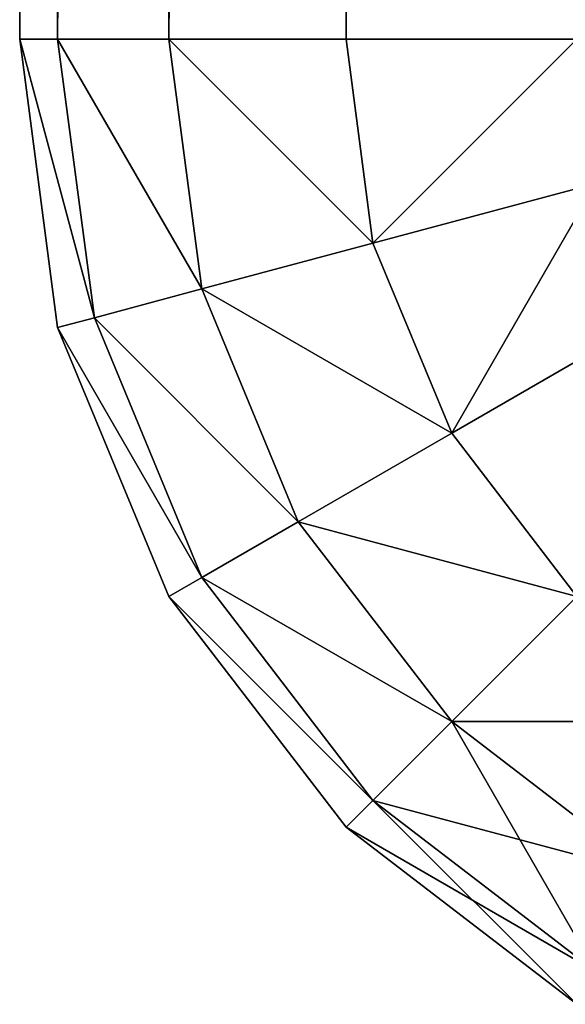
# Model space of a CAD drawing. Header units: centimetres. Extents: x -45 to 35, y -55 to 45.
# Tile 1 of 189: x -45 to -44.706, y -54.92 to -54.39. Entities that reach past the tile are written whole.
import ezdxf

# ---------------------------------------------------------------- set-up
doc = ezdxf.new("R2010")
doc.units = ezdxf.units.CM
doc.header["$LTSCALE"] = 2.54
doc.layers.get('0').update_dxf_attribs({"true_color": 0xff5454})

# ---------------------------------------------------------------- blocks, each defined once
blk = doc.blocks.new('Grupuj#4')
at = {"color": 7, "true_color": 0xfefefe}
for p, q in [((0, 99.4, 3.9), (0, 0.6, 3.9)), ((0, 99.4, 0.6), (0, 0.6, 0.6)), ((0, 99.4, 3.9), (0, 0.6, 3.9)), ((0, 99.4, 0.6), (0, 0.6, 0.6)), ((0.02044, 99.4, 4.05529), (0.02044, 0.6, 4.05529)), ((0.02044, 99.4, 4.05529), (0.02044, 0.6, 4.05529)), ((0.02044, 99.4, 0.44471), (0.02044, 0.6, 0.44471)), ((0.02044, 99.4, 0.44471), (0.02044, 0.6, 0.44471)), ((0.08038, 99.4, 4.2), (0.08038, 0.6, 4.2)), ((0.08038, 99.4, 4.2), (0.08038, 0.6, 4.2)), ((0.08038, 99.4, 0.3), (0.08038, 0.6, 0.3)), ((0.08038, 99.4, 0.3), (0.08038, 0.6, 0.3)), ((0.17574, 99.4, 4.32426), (0.17574, 0.6, 4.32426)), ((0.17574, 99.4, 4.32426), (0.17574, 0.6, 4.32426)), ((0.17574, 99.4, 0.17574), (0.17574, 0.6, 0.17574)), ((0.17574, 99.4, 0.17574), (0.17574, 0.6, 0.17574)), ((0, 0.6, 0.6), (0, 0.6, 3.9)), ((0, 0.6, 0.6), (0.02044, 0.44471, 0.6)), ((0, 0.6, 3.9), (0.02044, 0.44471, 3.9)), ((0.02044, 0.6, 4.05529), (0, 0.6, 3.9)), ((0.02044, 0.6, 0.44471), (0, 0.6, 0.6)), ((0, 0.6, 0.6), (0.02044, 0.44471, 0.6)), ((0, 0.6, 0.6), (0, 0.6, 3.9)), ((0.02044, 0.6, 4.05529), (0, 0.6, 3.9)), ((0, 0.6, 3.9), (0.02044, 0.44471, 3.9)), ((0.02044, 0.6, 0.44471), (0, 0.6, 0.6)), ((0.08038, 0.6, 4.2), (0.02044, 0.6, 4.05529)), ((0.08038, 0.6, 0.3), (0.02044, 0.6, 0.44471)), ((0.02044, 0.6, 0.44471), (0.04019, 0.45, 0.44471)), ((0.02044, 0.6, 0.44471), (0.04019, 0.45, 0.44471)), ((0.02044, 0.6, 4.05529), (0.04019, 0.45, 4.05529)), ((0.08038, 0.6, 4.2), (0.02044, 0.6, 4.05529)), ((0.02044, 0.6, 4.05529), (0.04019, 0.45, 4.05529)), ((0.08038, 0.6, 0.3), (0.02044, 0.6, 0.44471)), ((0.17574, 0.6, 4.32426), (0.08038, 0.6, 4.2)), ((0.08038, 0.6, 0.3), (0.09809, 0.46551, 0.3)), ((0.17574, 0.6, 0.17574), (0.08038, 0.6, 0.3)), ((0.08038, 0.6, 0.3), (0.09809, 0.46551, 0.3)), ((0.08038, 0.6, 4.2), (0.09809, 0.46551, 4.2)), ((0.17574, 0.6, 4.32426), (0.08038, 0.6, 4.2)), ((0.08038, 0.6, 4.2), (0.09809, 0.46551, 4.2)), ((0.17574, 0.6, 0.17574), (0.08038, 0.6, 0.3)), ((0.3, 0.6, 4.41962), (0.17574, 0.6, 4.32426)), ((0.3, 0.6, 0.08038), (0.17574, 0.6, 0.17574)), ((0.17574, 0.6, 0.17574), (0.19019, 0.49019, 0.17574)), ((0.17574, 0.6, 0.17574), (0.19019, 0.49019, 0.17574)), ((0.3, 0.6, 4.41962), (0.17574, 0.6, 4.32426)), ((0.17574, 0.6, 4.32426), (0.19019, 0.49019, 4.32426)), ((0.17574, 0.6, 4.32426), (0.19019, 0.49019, 4.32426)), ((0.3, 0.6, 0.08038), (0.17574, 0.6, 0.17574)), ((0.19019, 0.49019, 0.17574), (0.31022, 0.52235, 0.08038)), ((0.19019, 0.49019, 0.17574), (0.31022, 0.52235, 0.08038)), ((0.19019, 0.49019, 4.32426), (0.31022, 0.52235, 4.41962)), ((0.19019, 0.49019, 4.32426), (0.31022, 0.52235, 4.41962)), ((0.09809, 0.46551, 0.3), (0.19019, 0.49019, 0.17574)), ((0.09809, 0.46551, 0.3), (0.19019, 0.49019, 0.17574)), ((0.09809, 0.46551, 4.2), (0.19019, 0.49019, 4.32426)), ((0.09809, 0.46551, 4.2), (0.19019, 0.49019, 4.32426)), ((0.19019, 0.49019, 0.17574), (0.23258, 0.38787, 0.17574)), ((0.19019, 0.49019, 0.17574), (0.23258, 0.38787, 0.17574)), ((0.19019, 0.49019, 4.32426), (0.23258, 0.38787, 4.32426)), ((0.19019, 0.49019, 4.32426), (0.23258, 0.38787, 4.32426)), ((0.04019, 0.45, 0.44471), (0.09809, 0.46551, 0.3)), ((0.04019, 0.45, 0.44471), (0.09809, 0.46551, 0.3)), ((0.04019, 0.45, 4.05529), (0.09809, 0.46551, 4.2)), ((0.04019, 0.45, 4.05529), (0.09809, 0.46551, 4.2)), ((0.09809, 0.46551, 0.3), (0.15, 0.34019, 0.3)), ((0.09809, 0.46551, 0.3), (0.15, 0.34019, 0.3)), ((0.09809, 0.46551, 4.2), (0.15, 0.34019, 4.2)), ((0.09809, 0.46551, 4.2), (0.15, 0.34019, 4.2)), ((0.02044, 0.44471, 0.6), (0.04019, 0.45, 0.44471)), ((0.02044, 0.44471, 0.6), (0.04019, 0.45, 0.44471)), ((0.02044, 0.44471, 3.9), (0.04019, 0.45, 4.05529)), ((0.02044, 0.44471, 3.9), (0.04019, 0.45, 4.05529)), ((0.04019, 0.45, 0.44471), (0.09809, 0.31022, 0.44471)), ((0.04019, 0.45, 0.44471), (0.09809, 0.31022, 0.44471)), ((0.04019, 0.45, 4.05529), (0.09809, 0.31022, 4.05529)), ((0.04019, 0.45, 4.05529), (0.09809, 0.31022, 4.05529)), ((0.23258, 0.38787, 0.17574), (0.34019, 0.45, 0.08038)), ((0.23258, 0.38787, 0.17574), (0.34019, 0.45, 0.08038)), ((0.23258, 0.38787, 4.32426), (0.34019, 0.45, 4.41962)), ((0.23258, 0.38787, 4.32426), (0.34019, 0.45, 4.41962)), ((0.02044, 0.44471, 3.9), (0.02044, 0.44471, 0.6)), ((0.02044, 0.44471, 3.9), (0.02044, 0.44471, 0.6)), ((0.02044, 0.44471, 0.6), (0.08038, 0.3, 0.6)), ((0.02044, 0.44471, 3.9), (0.08038, 0.3, 3.9)), ((0.02044, 0.44471, 0.6), (0.08038, 0.3, 0.6)), ((0.02044, 0.44471, 3.9), (0.08038, 0.3, 3.9)), ((0.15, 0.34019, 0.3), (0.23258, 0.38787, 0.17574)), ((0.15, 0.34019, 0.3), (0.23258, 0.38787, 0.17574)), ((0.15, 0.34019, 4.2), (0.23258, 0.38787, 4.32426)), ((0.15, 0.34019, 4.2), (0.23258, 0.38787, 4.32426)), ((0.23258, 0.38787, 0.17574), (0.3, 0.3, 0.17574)), ((0.23258, 0.38787, 0.17574), (0.3, 0.3, 0.17574)), ((0.23258, 0.38787, 4.32426), (0.3, 0.3, 4.32426)), ((0.23258, 0.38787, 4.32426), (0.3, 0.3, 4.32426)), ((0.09809, 0.31022, 0.44471), (0.15, 0.34019, 0.3)), ((0.09809, 0.31022, 0.44471), (0.15, 0.34019, 0.3)), ((0.09809, 0.31022, 4.05529), (0.15, 0.34019, 4.2)), ((0.09809, 0.31022, 4.05529), (0.15, 0.34019, 4.2)), ((0.15, 0.34019, 0.3), (0.23258, 0.23258, 0.3)), ((0.15, 0.34019, 0.3), (0.23258, 0.23258, 0.3)), ((0.15, 0.34019, 4.2), (0.23258, 0.23258, 4.2)), ((0.15, 0.34019, 4.2), (0.23258, 0.23258, 4.2)), ((0.08038, 0.3, 0.6), (0.09809, 0.31022, 0.44471)), ((0.08038, 0.3, 0.6), (0.09809, 0.31022, 0.44471)), ((0.08038, 0.3, 3.9), (0.09809, 0.31022, 4.05529)), ((0.08038, 0.3, 3.9), (0.09809, 0.31022, 4.05529)), ((0.09809, 0.31022, 0.44471), (0.19019, 0.19019, 0.44471)), ((0.09809, 0.31022, 0.44471), (0.19019, 0.19019, 0.44471)), ((0.09809, 0.31022, 4.05529), (0.19019, 0.19019, 4.05529)), ((0.09809, 0.31022, 4.05529), (0.19019, 0.19019, 4.05529)), ((0.08038, 0.3, 3.9), (0.08038, 0.3, 0.6)), ((0.08038, 0.3, 3.9), (0.08038, 0.3, 0.6)), ((0.08038, 0.3, 0.6), (0.17574, 0.17574, 0.6)), ((0.08038, 0.3, 3.9), (0.17574, 0.17574, 3.9)), ((0.08038, 0.3, 0.6), (0.17574, 0.17574, 0.6)), ((0.08038, 0.3, 3.9), (0.17574, 0.17574, 3.9)), ((0.23258, 0.23258, 0.3), (0.3, 0.3, 0.17574)), ((0.23258, 0.23258, 0.3), (0.3, 0.3, 0.17574)), ((0.23258, 0.23258, 4.2), (0.3, 0.3, 4.32426)), ((0.23258, 0.23258, 4.2), (0.3, 0.3, 4.32426)), ((0.19019, 0.19019, 0.44471), (0.23258, 0.23258, 0.3)), ((0.19019, 0.19019, 0.44471), (0.23258, 0.23258, 0.3)), ((0.19019, 0.19019, 4.05529), (0.23258, 0.23258, 4.2)), ((0.19019, 0.19019, 4.05529), (0.23258, 0.23258, 4.2)), ((0.23258, 0.23258, 0.3), (0.34019, 0.15, 0.3)), ((0.23258, 0.23258, 0.3), (0.34019, 0.15, 0.3)), ((0.23258, 0.23258, 4.2), (0.34019, 0.15, 4.2)), ((0.23258, 0.23258, 4.2), (0.34019, 0.15, 4.2)), ((0.17574, 0.17574, 0.6), (0.19019, 0.19019, 0.44471)), ((0.17574, 0.17574, 0.6), (0.19019, 0.19019, 0.44471)), ((0.17574, 0.17574, 3.9), (0.19019, 0.19019, 4.05529)), ((0.17574, 0.17574, 3.9), (0.19019, 0.19019, 4.05529)), ((0.19019, 0.19019, 0.44471), (0.31022, 0.09809, 0.44471)), ((0.19019, 0.19019, 0.44471), (0.31022, 0.09809, 0.44471)), ((0.19019, 0.19019, 4.05529), (0.31022, 0.09809, 4.05529)), ((0.19019, 0.19019, 4.05529), (0.31022, 0.09809, 4.05529)), ((0.17574, 0.17574, 3.9), (0.17574, 0.17574, 0.6)), ((0.17574, 0.17574, 0.6), (0.3, 0.08038, 0.6)), ((0.17574, 0.17574, 3.9), (0.3, 0.08038, 3.9)), ((0.17574, 0.17574, 3.9), (0.17574, 0.17574, 0.6)), ((0.17574, 0.17574, 0.6), (0.3, 0.08038, 0.6)), ((0.17574, 0.17574, 3.9), (0.3, 0.08038, 3.9))]:
    blk.add_line(p, q, dxfattribs=at)
mesh = blk.add_polyface(dxfattribs=at)
corners = [(0.02044, 99.4, 4.05529), (0, 0.6, 3.9), (0.02044, 0.6, 4.05529), (0, 99.4, 3.9)]
mesh.append_faces([[corners[k] for k in face] for face in [(0, 1, 2), (1, 0, 3)]], dxfattribs={"vtx0": -1, "color": 7})
mesh = blk.add_polyface(dxfattribs=at)
corners = [(0, 99.4, 3.9), (0, 0.6, 0.6), (0, 0.6, 3.9), (0, 99.4, 0.6)]
mesh.append_faces([[corners[k] for k in face] for face in [(0, 1, 2), (1, 0, 3)]], dxfattribs={"vtx0": -1, "color": 7})
mesh = blk.add_polyface(dxfattribs=at)
corners = [(0, 99.4, 0.6), (0.02044, 0.6, 0.44471), (0, 0.6, 0.6), (0.02044, 99.4, 0.44471)]
mesh.append_faces([[corners[k] for k in face] for face in [(0, 1, 2), (1, 0, 3)]], dxfattribs={"vtx0": -1, "color": 7})
mesh = blk.add_polyface(dxfattribs=at)
corners = [(0.08038, 99.4, 4.2), (0.02044, 0.6, 4.05529), (0.08038, 0.6, 4.2), (0.02044, 99.4, 4.05529)]
mesh.append_faces([[corners[k] for k in face] for face in [(0, 1, 2), (1, 0, 3)]], dxfattribs={"vtx0": -1, "color": 7})
mesh = blk.add_polyface(dxfattribs=at)
corners = [(0.02044, 99.4, 0.44471), (0.08038, 0.6, 0.3), (0.02044, 0.6, 0.44471), (0.08038, 99.4, 0.3)]
mesh.append_faces([[corners[k] for k in face] for face in [(0, 1, 2), (1, 0, 3)]], dxfattribs={"vtx0": -1, "color": 7})
mesh = blk.add_polyface(dxfattribs=at)
corners = [(0.17574, 99.4, 4.32426), (0.08038, 0.6, 4.2), (0.17574, 0.6, 4.32426), (0.08038, 99.4, 4.2)]
mesh.append_faces([[corners[k] for k in face] for face in [(0, 1, 2), (1, 0, 3)]], dxfattribs={"vtx0": -1, "color": 7})
mesh = blk.add_polyface(dxfattribs=at)
corners = [(0.08038, 99.4, 0.3), (0.17574, 0.6, 0.17574), (0.08038, 0.6, 0.3), (0.17574, 99.4, 0.17574)]
mesh.append_faces([[corners[k] for k in face] for face in [(0, 1, 2), (1, 0, 3)]], dxfattribs={"vtx0": -1, "color": 7})
mesh = blk.add_polyface(dxfattribs=at)
corners = [(0.3, 0.6, 4.41962), (0.17574, 99.4, 4.32426), (0.17574, 0.6, 4.32426), (0.3, 99.4, 4.41962)]
mesh.append_faces([[corners[k] for k in face] for face in [(0, 1, 2), (1, 0, 3)]], dxfattribs={"vtx0": -1, "color": 7})
mesh = blk.add_polyface(dxfattribs=at)
corners = [(0.3, 99.4, 0.08038), (0.17574, 0.6, 0.17574), (0.17574, 99.4, 0.17574), (0.3, 0.6, 0.08038)]
mesh.append_faces([[corners[k] for k in face] for face in [(0, 1, 2), (1, 0, 3)]], dxfattribs={"vtx0": -1, "color": 7})
mesh = blk.add_polyface(dxfattribs=at)
corners = [(0, 0.6, 3.9), (0.02044, 0.44471, 0.6), (0.02044, 0.44471, 3.9), (0, 0.6, 0.6)]
mesh.append_faces([[corners[k] for k in face] for face in [(0, 1, 2), (1, 0, 3)]], dxfattribs={"vtx0": -1, "color": 7})
mesh = blk.add_polyface(dxfattribs=at)
corners = [(0, 0.6, 0.6), (0.04019, 0.45, 0.44471), (0.02044, 0.44471, 0.6), (0.02044, 0.6, 0.44471)]
mesh.append_faces([[corners[k] for k in face] for face in [(0, 1, 2), (1, 0, 3)]], dxfattribs={"vtx0": -1, "color": 7})
mesh = blk.add_polyface(dxfattribs=at)
corners = [(0.04019, 0.45, 4.05529), (0, 0.6, 3.9), (0.02044, 0.44471, 3.9), (0.02044, 0.6, 4.05529)]
mesh.append_faces([[corners[k] for k in face] for face in [(0, 1, 2), (1, 0, 3)]], dxfattribs={"vtx0": -1, "color": 7})
mesh = blk.add_polyface(dxfattribs=at)
corners = [(0.02044, 0.6, 0.44471), (0.09809, 0.46551, 0.3), (0.04019, 0.45, 0.44471), (0.08038, 0.6, 0.3)]
mesh.append_faces([[corners[k] for k in face] for face in [(0, 1, 2), (1, 0, 3)]], dxfattribs={"vtx0": -1, "color": 7})
mesh = blk.add_polyface(dxfattribs=at)
corners = [(0.09809, 0.46551, 4.2), (0.02044, 0.6, 4.05529), (0.04019, 0.45, 4.05529), (0.08038, 0.6, 4.2)]
mesh.append_faces([[corners[k] for k in face] for face in [(0, 1, 2), (1, 0, 3)]], dxfattribs={"vtx0": -1, "color": 7})
mesh = blk.add_polyface(dxfattribs=at)
corners = [(0.08038, 0.6, 0.3), (0.19019, 0.49019, 0.17574), (0.09809, 0.46551, 0.3), (0.17574, 0.6, 0.17574)]
mesh.append_faces([[corners[k] for k in face] for face in [(0, 1, 2), (1, 0, 3)]], dxfattribs={"vtx0": -1, "color": 7})
mesh = blk.add_polyface(dxfattribs=at)
corners = [(0.19019, 0.49019, 4.32426), (0.08038, 0.6, 4.2), (0.09809, 0.46551, 4.2), (0.17574, 0.6, 4.32426)]
mesh.append_faces([[corners[k] for k in face] for face in [(0, 1, 2), (1, 0, 3)]], dxfattribs={"vtx0": -1, "color": 7})
mesh = blk.add_polyface(dxfattribs=at)
corners = [(0.3, 0.6, 0.08038), (0.19019, 0.49019, 0.17574), (0.17574, 0.6, 0.17574), (0.31022, 0.52235, 0.08038)]
mesh.append_faces([[corners[k] for k in face] for face in [(0, 1, 2), (1, 0, 3)]], dxfattribs={"vtx0": -1, "color": 7})
mesh = blk.add_polyface(dxfattribs=at)
corners = [(0.19019, 0.49019, 4.32426), (0.3, 0.6, 4.41962), (0.17574, 0.6, 4.32426), (0.31022, 0.52235, 4.41962)]
mesh.append_faces([[corners[k] for k in face] for face in [(0, 1, 2), (1, 0, 3)]], dxfattribs={"vtx0": -1, "color": 7})
mesh = blk.add_polyface(dxfattribs=at)
corners = [(0.31022, 0.52235, 0.08038), (0.23258, 0.38787, 0.17574), (0.19019, 0.49019, 0.17574), (0.34019, 0.45, 0.08038)]
mesh.append_faces([[corners[k] for k in face] for face in [(0, 1, 2), (1, 0, 3)]], dxfattribs={"vtx0": -1, "color": 7})
mesh = blk.add_polyface(dxfattribs=at)
corners = [(0.23258, 0.38787, 4.32426), (0.31022, 0.52235, 4.41962), (0.19019, 0.49019, 4.32426), (0.34019, 0.45, 4.41962)]
mesh.append_faces([[corners[k] for k in face] for face in [(0, 1, 2), (1, 0, 3)]], dxfattribs={"vtx0": -1, "color": 7})
mesh = blk.add_polyface(dxfattribs=at)
corners = [(0.09809, 0.46551, 0.3), (0.23258, 0.38787, 0.17574), (0.15, 0.34019, 0.3), (0.19019, 0.49019, 0.17574)]
mesh.append_faces([[corners[k] for k in face] for face in [(0, 1, 2), (1, 0, 3)]], dxfattribs={"vtx0": -1, "color": 7})
mesh = blk.add_polyface(dxfattribs=at)
corners = [(0.23258, 0.38787, 4.32426), (0.09809, 0.46551, 4.2), (0.15, 0.34019, 4.2), (0.19019, 0.49019, 4.32426)]
mesh.append_faces([[corners[k] for k in face] for face in [(0, 1, 2), (1, 0, 3)]], dxfattribs={"vtx0": -1, "color": 7})
mesh = blk.add_polyface(dxfattribs=at)
corners = [(0.04019, 0.45, 0.44471), (0.15, 0.34019, 0.3), (0.09809, 0.31022, 0.44471), (0.09809, 0.46551, 0.3)]
mesh.append_faces([[corners[k] for k in face] for face in [(0, 1, 2), (1, 0, 3)]], dxfattribs={"vtx0": -1, "color": 7})
mesh = blk.add_polyface(dxfattribs=at)
corners = [(0.15, 0.34019, 4.2), (0.04019, 0.45, 4.05529), (0.09809, 0.31022, 4.05529), (0.09809, 0.46551, 4.2)]
mesh.append_faces([[corners[k] for k in face] for face in [(0, 1, 2), (1, 0, 3)]], dxfattribs={"vtx0": -1, "color": 7})
mesh = blk.add_polyface(dxfattribs=at)
corners = [(0.02044, 0.44471, 0.6), (0.09809, 0.31022, 0.44471), (0.08038, 0.3, 0.6), (0.04019, 0.45, 0.44471)]
mesh.append_faces([[corners[k] for k in face] for face in [(0, 1, 2), (1, 0, 3)]], dxfattribs={"vtx0": -1, "color": 7})
mesh = blk.add_polyface(dxfattribs=at)
corners = [(0.09809, 0.31022, 4.05529), (0.02044, 0.44471, 3.9), (0.08038, 0.3, 3.9), (0.04019, 0.45, 4.05529)]
mesh.append_faces([[corners[k] for k in face] for face in [(0, 1, 2), (1, 0, 3)]], dxfattribs={"vtx0": -1, "color": 7})
mesh = blk.add_polyface(dxfattribs=at)
corners = [(0.34019, 0.45, 0.08038), (0.3, 0.3, 0.17574), (0.23258, 0.38787, 0.17574), (0.38787, 0.38787, 0.08038)]
mesh.append_faces([[corners[k] for k in face] for face in [(0, 1, 2), (1, 0, 3)]], dxfattribs={"vtx0": -1, "color": 7})
mesh = blk.add_polyface(dxfattribs=at)
corners = [(0.3, 0.3, 4.32426), (0.34019, 0.45, 4.41962), (0.23258, 0.38787, 4.32426), (0.38787, 0.38787, 4.41962)]
mesh.append_faces([[corners[k] for k in face] for face in [(0, 1, 2), (1, 0, 3)]], dxfattribs={"vtx0": -1, "color": 7})
mesh = blk.add_polyface(dxfattribs=at)
corners = [(0.02044, 0.44471, 3.9), (0.08038, 0.3, 0.6), (0.08038, 0.3, 3.9), (0.02044, 0.44471, 0.6)]
mesh.append_faces([[corners[k] for k in face] for face in [(0, 1, 2), (1, 0, 3)]], dxfattribs={"vtx0": -1, "color": 7})
mesh = blk.add_polyface(dxfattribs=at)
corners = [(0.15, 0.34019, 0.3), (0.3, 0.3, 0.17574), (0.23258, 0.23258, 0.3), (0.23258, 0.38787, 0.17574)]
mesh.append_faces([[corners[k] for k in face] for face in [(0, 1, 2), (1, 0, 3)]], dxfattribs={"vtx0": -1, "color": 7})
mesh = blk.add_polyface(dxfattribs=at)
corners = [(0.3, 0.3, 4.32426), (0.15, 0.34019, 4.2), (0.23258, 0.23258, 4.2), (0.23258, 0.38787, 4.32426)]
mesh.append_faces([[corners[k] for k in face] for face in [(0, 1, 2), (1, 0, 3)]], dxfattribs={"vtx0": -1, "color": 7})
mesh = blk.add_polyface(dxfattribs=at)
corners = [(0.09809, 0.31022, 0.44471), (0.23258, 0.23258, 0.3), (0.19019, 0.19019, 0.44471), (0.15, 0.34019, 0.3)]
mesh.append_faces([[corners[k] for k in face] for face in [(0, 1, 2), (1, 0, 3)]], dxfattribs={"vtx0": -1, "color": 7})
mesh = blk.add_polyface(dxfattribs=at)
corners = [(0.23258, 0.23258, 4.2), (0.09809, 0.31022, 4.05529), (0.19019, 0.19019, 4.05529), (0.15, 0.34019, 4.2)]
mesh.append_faces([[corners[k] for k in face] for face in [(0, 1, 2), (1, 0, 3)]], dxfattribs={"vtx0": -1, "color": 7})
mesh = blk.add_polyface(dxfattribs=at)
corners = [(0.08038, 0.3, 0.6), (0.19019, 0.19019, 0.44471), (0.17574, 0.17574, 0.6), (0.09809, 0.31022, 0.44471)]
mesh.append_faces([[corners[k] for k in face] for face in [(0, 1, 2), (1, 0, 3)]], dxfattribs={"vtx0": -1, "color": 7})
mesh = blk.add_polyface(dxfattribs=at)
corners = [(0.19019, 0.19019, 4.05529), (0.08038, 0.3, 3.9), (0.17574, 0.17574, 3.9), (0.09809, 0.31022, 4.05529)]
mesh.append_faces([[corners[k] for k in face] for face in [(0, 1, 2), (1, 0, 3)]], dxfattribs={"vtx0": -1, "color": 7})
mesh = blk.add_polyface(dxfattribs=at)
corners = [(0.08038, 0.3, 3.9), (0.17574, 0.17574, 0.6), (0.17574, 0.17574, 3.9), (0.08038, 0.3, 0.6)]
mesh.append_faces([[corners[k] for k in face] for face in [(0, 1, 2), (1, 0, 3)]], dxfattribs={"vtx0": -1, "color": 7})
mesh = blk.add_polyface(dxfattribs=at)
corners = [(0.34019, 0.15, 0.3), (0.3, 0.3, 0.17574), (0.38787, 0.23258, 0.17574), (0.23258, 0.23258, 0.3)]
mesh.append_faces([[corners[k] for k in face] for face in [(0, 1, 2), (1, 0, 3)]], dxfattribs={"vtx0": -1, "color": 7})
mesh = blk.add_polyface(dxfattribs=at)
corners = [(0.38787, 0.23258, 4.32426), (0.23258, 0.23258, 4.2), (0.34019, 0.15, 4.2), (0.3, 0.3, 4.32426)]
mesh.append_faces([[corners[k] for k in face] for face in [(0, 1, 2), (1, 0, 3)]], dxfattribs={"vtx0": -1, "color": 7})
mesh = blk.add_polyface(dxfattribs=at)
corners = [(0.31022, 0.09809, 0.44471), (0.23258, 0.23258, 0.3), (0.34019, 0.15, 0.3), (0.19019, 0.19019, 0.44471)]
mesh.append_faces([[corners[k] for k in face] for face in [(0, 1, 2), (1, 0, 3)]], dxfattribs={"vtx0": -1, "color": 7})
mesh = blk.add_polyface(dxfattribs=at)
corners = [(0.34019, 0.15, 4.2), (0.19019, 0.19019, 4.05529), (0.31022, 0.09809, 4.05529), (0.23258, 0.23258, 4.2)]
mesh.append_faces([[corners[k] for k in face] for face in [(0, 1, 2), (1, 0, 3)]], dxfattribs={"vtx0": -1, "color": 7})
mesh = blk.add_polyface(dxfattribs=at)
corners = [(0.3, 0.08038, 0.6), (0.19019, 0.19019, 0.44471), (0.31022, 0.09809, 0.44471), (0.17574, 0.17574, 0.6)]
mesh.append_faces([[corners[k] for k in face] for face in [(0, 1, 2), (1, 0, 3)]], dxfattribs={"vtx0": -1, "color": 7})
mesh = blk.add_polyface(dxfattribs=at)
corners = [(0.31022, 0.09809, 4.05529), (0.17574, 0.17574, 3.9), (0.3, 0.08038, 3.9), (0.19019, 0.19019, 4.05529)]
mesh.append_faces([[corners[k] for k in face] for face in [(0, 1, 2), (1, 0, 3)]], dxfattribs={"vtx0": -1, "color": 7})
mesh = blk.add_polyface(dxfattribs=at)
corners = [(0.3, 0.08038, 3.9), (0.17574, 0.17574, 0.6), (0.3, 0.08038, 0.6), (0.17574, 0.17574, 3.9)]
mesh.append_faces([[corners[k] for k in face] for face in [(0, 1, 2), (1, 0, 3)]], dxfattribs={"vtx0": -1, "color": 7})
blk = doc.blocks.new('Oltens Superior brodzik prostok_tny 100x80 cm akrylowy bia_y 15002000')
at = {"color": 0}
blk.add_blockref('Grupuj#4', (0, -10), dxfattribs=at)

msp = doc.modelspace()

# ---------------------------------------------------------------- block references
at = {"color": 0}
msp.add_blockref('Oltens Superior brodzik prostok_tny 100x80 cm akrylowy bia_y 15002000', (-45, -45, -2.25), dxfattribs=at)

doc.saveas('drawing.dxf')
